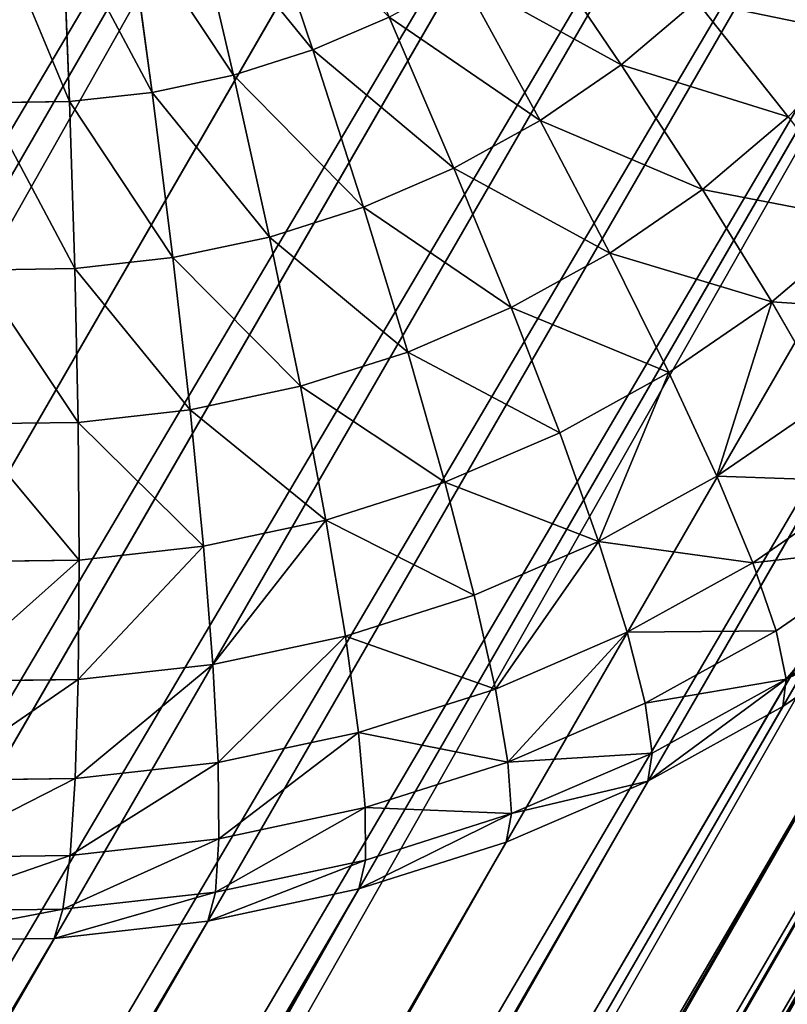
# Model space of a CAD drawing. Extents: x 34 to 1129, y -19 to 489.
# Tile 195 of 237: x 397 to 403, y 410 to 418. Entities that reach past the tile are written whole.
import ezdxf

# ---------------------------------------------------------------- set-up
doc = ezdxf.new("R2010")
doc.units = 0
doc.layers.get('0').update_dxf_attribs({"color": 13, "linetype": 'CONTINUOUS'})

# ---------------------------------------------------------------- blocks, each defined once
blk = doc.blocks.new('GROUP_6')
for p, q in [((9.2263, 25.4402, 12), (9.2263, 25.4402, 1118)), ((16.7737, 25.4402, 12), (16.7737, 25.4402, 1118)), ((8.0251, 25.0104, 12), (8.0251, 25.0104, 1118)), ((17.9749, 25.0104, 12), (17.9749, 25.0104, 1118)), ((17.9749, 25.0104, 12), (19.1282, 24.465, 12)), ((17.9356, 24.9155, 10.4337), (19.0797, 24.3743, 10.4337)), ((17.8182, 24.6322, 8.8942), (18.9352, 24.1039, 8.8942)), ((6.8718, 24.465, 12), (6.8718, 24.465, 1118)), ((19.1282, 24.465, 12), (19.0797, 24.3743, 10.4337)), ((19.1282, 24.465, 12), (20.2224, 23.8091, 12)), ((19.1282, 24.465, 12), (19.1282, 24.465, 1118)), ((19.0797, 24.3743, 10.4337), (18.9352, 24.1039, 8.8942)), ((19.0797, 24.3743, 10.4337), (20.1653, 23.7236, 10.4337)), ((17.6249, 24.1655, 7.4078), (18.697, 23.6584, 7.4078)), ((18.9352, 24.1039, 8.8942), (18.697, 23.6584, 7.4078)), ((18.9352, 24.1039, 8.8942), (19.995, 23.4687, 8.8942)), ((5.7776, 23.8091, 12), (5.7776, 23.8091, 1118)), ((20.2224, 23.8091, 12), (20.1653, 23.7236, 10.4337)), ((20.2224, 23.8091, 12), (20.2224, 23.8091, 1118)), ((20.2224, 23.8091, 12), (21.2471, 23.0491, 12)), ((20.1653, 23.7236, 10.4337), (19.995, 23.4687, 8.8942)), ((20.1653, 23.7236, 10.4337), (21.1819, 22.9697, 10.4337)), ((18.697, 23.6584, 7.4078), (18.3694, 23.0454, 6)), ((18.697, 23.6584, 7.4078), (19.7143, 23.0487, 7.4078)), ((17.3589, 23.5233, 6), (17.0248, 22.7167, 4.6949)), ((17.3589, 23.5233, 6), (18.3694, 23.0454, 6)), ((19.995, 23.4687, 8.8942), (19.7143, 23.0487, 7.4078)), ((19.995, 23.4687, 8.8942), (20.9874, 22.7327, 8.8942)), ((4.7529, 23.0491, 12), (4.7529, 23.0491, 1118)), ((16.053, 23.0644, 4.6949), (17.0248, 22.7167, 4.6949)), ((18.3694, 23.0454, 6), (17.9578, 22.2754, 4.6949)), ((18.3694, 23.0454, 6), (19.3281, 22.4707, 6)), ((19.7143, 23.0487, 7.4078), (19.3281, 22.4707, 6)), ((19.7143, 23.0487, 7.4078), (20.6669, 22.3422, 7.4078)), ((21.2471, 23.0491, 12), (21.1819, 22.9697, 10.4337)), ((21.2471, 23.0491, 12), (21.2471, 23.0491, 1118)), ((21.2471, 23.0491, 12), (22.1924, 22.1924, 12)), ((21.1819, 22.9697, 10.4337), (20.9874, 22.7327, 8.8942)), ((21.1819, 22.9697, 10.4337), (22.1197, 22.1197, 10.4337)), ((20.9874, 22.7327, 8.8942), (20.6669, 22.3422, 7.4078)), ((20.9874, 22.7327, 8.8942), (21.9029, 21.9029, 8.8942)), ((17.0248, 22.7167, 4.6949), (16.6282, 21.7593, 3.5147)), ((17.0248, 22.7167, 4.6949), (17.9578, 22.2754, 4.6949)), ((19.3281, 22.4707, 6), (18.8431, 21.7448, 4.6949)), ((19.3281, 22.4707, 6), (20.226, 21.8049, 6)), ((20.6669, 22.3422, 7.4078), (20.226, 21.8049, 6)), ((20.6669, 22.3422, 7.4078), (21.5457, 21.5457, 7.4078)), ((17.9578, 22.2754, 4.6949), (17.4693, 21.3615, 3.5147)), ((17.9578, 22.2754, 4.6949), (18.8431, 21.7448, 4.6949)), ((3.8076, 22.1924, 12), (3.8076, 22.1924, 1118)), ((22.1924, 22.1924, 12), (22.1197, 22.1197, 10.4337)), ((22.1924, 22.1924, 12), (23.0491, 21.2471, 12)), ((22.1924, 22.1924, 12), (22.1924, 22.1924, 1118)), ((15.7522, 22.0728, 3.5147), (15.4092, 20.9421, 2.4798)), ((15.7522, 22.0728, 3.5147), (16.6282, 21.7593, 3.5147)), ((22.1197, 22.1197, 10.4337), (21.9029, 21.9029, 8.8942)), ((22.1197, 22.1197, 10.4337), (22.9697, 21.1819, 10.4337)), ((21.9029, 21.9029, 8.8942), (21.5457, 21.5457, 7.4078)), ((21.9029, 21.9029, 8.8942), (22.7327, 20.9874, 8.8942)), ((16.6282, 21.7593, 3.5147), (16.1761, 20.6677, 2.4798)), ((16.6282, 21.7593, 3.5147), (17.4693, 21.3615, 3.5147)), ((20.226, 21.8049, 6), (19.6721, 21.1299, 4.6949)), ((20.226, 21.8049, 6), (21.0542, 21.0542, 6)), ((18.8431, 21.7448, 4.6949), (18.2674, 20.8832, 3.5147)), ((18.8431, 21.7448, 4.6949), (19.6721, 21.1299, 4.6949)), ((21.5457, 21.5457, 7.4078), (21.0542, 21.0542, 6)), ((21.5457, 21.5457, 7.4078), (22.3422, 20.6669, 7.4078)), ((17.4693, 21.3615, 3.5147), (16.9123, 20.3195, 2.4798)), ((17.4693, 21.3615, 3.5147), (18.2674, 20.8832, 3.5147)), ((2.9509, 21.2471, 12), (2.9509, 21.2471, 1118)), ((22.9697, 21.1819, 10.4337), (22.7327, 20.9874, 8.8942)), ((23.0491, 21.2471, 12), (22.9697, 21.1819, 10.4337)), ((22.9697, 21.1819, 10.4337), (23.7236, 20.1653, 10.4337)), ((23.0491, 21.2471, 12), (23.0491, 21.2471, 1118)), ((23.0491, 21.2471, 12), (23.8091, 20.2224, 12)), ((19.6721, 21.1299, 4.6949), (19.0147, 20.3289, 3.5147)), ((19.6721, 21.1299, 4.6949), (20.4368, 20.4368, 4.6949)), ((21.0542, 21.0542, 6), (20.4368, 20.4368, 4.6949)), ((21.0542, 21.0542, 6), (21.8049, 20.226, 6)), ((15.4092, 20.9421, 2.4798), (16.1761, 20.6677, 2.4798)), ((22.7327, 20.9874, 8.8942), (22.3422, 20.6669, 7.4078)), ((22.7327, 20.9874, 8.8942), (23.4687, 19.995, 8.8942)), ((18.2674, 20.8832, 3.5147), (17.6109, 19.9008, 2.4798)), ((18.2674, 20.8832, 3.5147), (19.0147, 20.3289, 3.5147)), ((16.1761, 20.6677, 2.4798), (15.676, 19.4605, 1.6077)), ((16.1761, 20.6677, 2.4798), (16.9123, 20.3195, 2.4798)), ((22.3422, 20.6669, 7.4078), (21.8049, 20.226, 6)), ((22.3422, 20.6669, 7.4078), (23.0487, 19.7143, 7.4078)), ((20.4368, 20.4368, 4.6949), (19.7041, 19.7041, 3.5147)), ((20.4368, 20.4368, 4.6949), (21.1299, 19.6721, 4.6949)), ((16.9123, 20.3195, 2.4798), (16.2964, 19.1671, 1.6077)), ((16.9123, 20.3195, 2.4798), (17.6109, 19.9008, 2.4798)), ((19.0147, 20.3289, 3.5147), (18.2651, 19.4156, 2.4798)), ((19.0147, 20.3289, 3.5147), (19.7041, 19.7041, 3.5147)), ((2.1909, 20.2224, 12), (2.1909, 20.2224, 1118)), ((21.8049, 20.226, 6), (21.1299, 19.6721, 4.6949)), ((21.8049, 20.226, 6), (22.4707, 19.3281, 6)), ((23.7236, 20.1653, 10.4337), (23.8091, 20.2224, 12)), ((23.8091, 20.2224, 12), (23.8091, 20.2224, 1118)), ((23.8091, 20.2224, 12), (24.465, 19.1282, 12)), ((23.4687, 19.995, 8.8942), (23.7236, 20.1653, 10.4337)), ((23.7236, 20.1653, 10.4337), (24.3743, 19.0797, 10.4337)), ((23.0487, 19.7143, 7.4078), (23.4687, 19.995, 8.8942)), ((23.4687, 19.995, 8.8942), (24.1039, 18.9352, 8.8942)), ((17.6109, 19.9008, 2.4798), (16.885, 18.8143, 1.6077)), ((17.6109, 19.9008, 2.4798), (18.2651, 19.4156, 2.4798)), ((19.7041, 19.7041, 3.5147), (18.8686, 18.8686, 2.4798)), ((19.7041, 19.7041, 3.5147), (20.3289, 19.0147, 3.5147)), ((21.1299, 19.6721, 4.6949), (20.3289, 19.0147, 3.5147)), ((21.1299, 19.6721, 4.6949), (21.7448, 18.8431, 4.6949)), ((22.4707, 19.3281, 6), (23.0487, 19.7143, 7.4078)), ((23.0487, 19.7143, 7.4078), (23.6584, 18.697, 7.4078)), ((18.2651, 19.4156, 2.4798), (17.4362, 18.4055, 1.6077)), ((18.2651, 19.4156, 2.4798), (18.8686, 18.8686, 2.4798)), ((21.7448, 18.8431, 4.6949), (22.4707, 19.3281, 6)), ((22.4707, 19.3281, 6), (23.0454, 18.3694, 6)), ((1.535, 19.1282, 12), (1.535, 19.1282, 1118)), ((20.3289, 19.0147, 3.5147), (19.4156, 18.2651, 2.4798)), ((20.3289, 19.0147, 3.5147), (20.8832, 18.2674, 3.5147)), ((18.8686, 18.8686, 2.4798), (17.9446, 17.9446, 1.6077)), ((18.8686, 18.8686, 2.4798), (19.4156, 18.2651, 2.4798)), ((20.8832, 18.2674, 3.5147), (21.7448, 18.8431, 4.6949)), ((21.7448, 18.8431, 4.6949), (22.2754, 17.9578, 4.6949)), ((16.885, 18.8143, 1.6077), (17.4362, 18.4055, 1.6077)), ((17.4362, 18.4055, 1.6077), (16.542, 17.3159, 0.9134)), ((17.4362, 18.4055, 1.6077), (17.9446, 17.9446, 1.6077)), ((19.4156, 18.2651, 2.4798), (18.4055, 17.4362, 1.6077)), ((19.4156, 18.2651, 2.4798), (19.9008, 17.6109, 2.4798)), ((19.9008, 17.6109, 2.4798), (20.8832, 18.2674, 3.5147)), ((20.8832, 18.2674, 3.5147), (21.3615, 17.4693, 3.5147)), ((0.9896, 17.9749, 12), (0.9896, 17.9749, 1118)), ((17.9446, 17.9446, 1.6077), (16.948, 16.948, 0.9134)), ((17.9446, 17.9446, 1.6077), (18.4055, 17.4362, 1.6077)), ((18.8143, 16.885, 1.6077), (19.9008, 17.6109, 2.4798)), ((19.9008, 17.6109, 2.4798), (20.3195, 16.9123, 2.4798)), ((18.4055, 17.4362, 1.6077), (17.3159, 16.542, 0.9134)), ((18.4055, 17.4362, 1.6077), (18.8143, 16.885, 1.6077)), ((17.6423, 16.1019, 0.9134), (18.8143, 16.885, 1.6077)), ((18.8143, 16.885, 1.6077), (19.1671, 16.2964, 1.6077)), ((0.5598, 16.7737, 12), (0.5598, 16.7737, 1118))]:
    blk.add_line(p, q)
mesh = blk.add_polyface()
corners = [(11.7258, 25.9374, 1118), (13, 26, 12), (11.7258, 25.9374, 12), (13, 26, 1118)]
mesh.append_faces([[corners[k] for k in face] for face in [(0, 1, 2), (1, 0, 3)]], dxfattribs={"vtx0": -1})
mesh = blk.add_polyface()
corners = [(13, 26, 1118), (14.2742, 25.9374, 12), (13, 26, 12), (14.2742, 25.9374, 1118)]
mesh.append_faces([[corners[k] for k in face] for face in [(0, 1, 2), (1, 0, 3)]], dxfattribs={"vtx0": -1})
mesh = blk.add_polyface()
corners = [(10.4638, 25.7502, 12), (11.7258, 25.9374, 1118), (11.7258, 25.9374, 12), (10.4638, 25.7502, 1118)]
mesh.append_faces([[corners[k] for k in face] for face in [(0, 1, 2), (1, 0, 3)]], dxfattribs={"vtx0": -1})
mesh = blk.add_polyface()
corners = [(14.2742, 25.9374, 1118), (15.5362, 25.7502, 12), (14.2742, 25.9374, 12), (15.5362, 25.7502, 1118)]
mesh.append_faces([[corners[k] for k in face] for face in [(0, 1, 2), (1, 0, 3)]], dxfattribs={"vtx0": -1})
mesh = blk.add_polyface()
corners = [(9.2263, 25.4402, 1118), (10.4638, 25.7502, 12), (9.2263, 25.4402, 12), (10.4638, 25.7502, 1118)]
mesh.append_faces([[corners[k] for k in face] for face in [(0, 1, 2), (1, 0, 3)]], dxfattribs={"vtx0": -1})
mesh = blk.add_polyface()
corners = [(15.5362, 25.7502, 1118), (16.7737, 25.4402, 12), (15.5362, 25.7502, 12), (16.7737, 25.4402, 1118)]
mesh.append_faces([[corners[k] for k in face] for face in [(0, 1, 2), (1, 0, 3)]], dxfattribs={"vtx0": -1})
mesh = blk.add_polyface()
corners = [(8.0251, 25.0104, 1118), (9.2263, 25.4402, 12), (8.0251, 25.0104, 12), (9.2263, 25.4402, 1118)]
mesh.append_faces([[corners[k] for k in face] for face in [(0, 1, 2), (1, 0, 3)]], dxfattribs={"vtx0": -1})
mesh = blk.add_polyface()
corners = [(16.7737, 25.4402, 1118), (17.9749, 25.0104, 12), (16.7737, 25.4402, 12), (17.9749, 25.0104, 1118)]
mesh.append_faces([[corners[k] for k in face] for face in [(0, 1, 2), (1, 0, 3)]], dxfattribs={"vtx0": -1})
mesh = blk.add_polyface()
corners = [(6.8718, 24.465, 12), (8.0251, 25.0104, 1118), (8.0251, 25.0104, 12), (6.8718, 24.465, 1118)]
mesh.append_faces([[corners[k] for k in face] for face in [(0, 1, 2), (1, 0, 3)]], dxfattribs={"vtx0": -1})
mesh = blk.add_polyface()
corners = [(17.9749, 25.0104, 12), (19.0797, 24.3743, 10.4337), (17.9356, 24.9155, 10.4337), (19.1282, 24.465, 12)]
mesh.append_faces([[corners[k] for k in face] for face in [(0, 1, 2), (1, 0, 3)]], dxfattribs={"vtx0": -1})
mesh = blk.add_polyface()
corners = [(17.9749, 25.0104, 12), (19.1282, 24.465, 1118), (19.1282, 24.465, 12), (17.9749, 25.0104, 1118)]
mesh.append_faces([[corners[k] for k in face] for face in [(0, 1, 2), (1, 0, 3)]], dxfattribs={"vtx0": -1})
mesh = blk.add_polyface()
corners = [(17.8182, 24.6322, 8.8942), (19.0797, 24.3743, 10.4337), (18.9352, 24.1039, 8.8942), (17.9356, 24.9155, 10.4337)]
mesh.append_faces([[corners[k] for k in face] for face in [(0, 1, 2), (1, 0, 3)]], dxfattribs={"vtx0": -1})
mesh = blk.add_polyface()
corners = [(17.8182, 24.6322, 8.8942), (18.697, 23.6584, 7.4078), (17.6249, 24.1655, 7.4078), (18.9352, 24.1039, 8.8942)]
mesh.append_faces([[corners[k] for k in face] for face in [(0, 1, 2), (1, 0, 3)]], dxfattribs={"vtx0": -1})
mesh = blk.add_polyface()
corners = [(5.7776, 23.8091, 1118), (6.8718, 24.465, 12), (5.7776, 23.8091, 12), (6.8718, 24.465, 1118)]
mesh.append_faces([[corners[k] for k in face] for face in [(0, 1, 2), (1, 0, 3)]], dxfattribs={"vtx0": -1})
mesh = blk.add_polyface()
corners = [(19.0797, 24.3743, 10.4337), (20.2224, 23.8091, 12), (20.1653, 23.7236, 10.4337), (19.1282, 24.465, 12)]
mesh.append_faces([[corners[k] for k in face] for face in [(0, 1, 2), (1, 0, 3)]], dxfattribs={"vtx0": -1})
mesh = blk.add_polyface()
corners = [(19.1282, 24.465, 1118), (20.2224, 23.8091, 12), (19.1282, 24.465, 12), (20.2224, 23.8091, 1118)]
mesh.append_faces([[corners[k] for k in face] for face in [(0, 1, 2), (1, 0, 3)]], dxfattribs={"vtx0": -1})
mesh = blk.add_polyface()
corners = [(19.0797, 24.3743, 10.4337), (19.995, 23.4687, 8.8942), (18.9352, 24.1039, 8.8942), (20.1653, 23.7236, 10.4337)]
mesh.append_faces([[corners[k] for k in face] for face in [(0, 1, 2), (1, 0, 3)]], dxfattribs={"vtx0": -1})
mesh = blk.add_polyface()
corners = [(17.6249, 24.1655, 7.4078), (18.3694, 23.0454, 6), (17.3589, 23.5233, 6), (18.697, 23.6584, 7.4078)]
mesh.append_faces([[corners[k] for k in face] for face in [(0, 1, 2), (1, 0, 3)]], dxfattribs={"vtx0": -1})
mesh = blk.add_polyface()
corners = [(18.9352, 24.1039, 8.8942), (19.7143, 23.0487, 7.4078), (18.697, 23.6584, 7.4078), (19.995, 23.4687, 8.8942)]
mesh.append_faces([[corners[k] for k in face] for face in [(0, 1, 2), (1, 0, 3)]], dxfattribs={"vtx0": -1})
mesh = blk.add_polyface()
corners = [(16.3064, 23.8999, 6), (17.0248, 22.7167, 4.6949), (16.053, 23.0644, 4.6949), (17.3589, 23.5233, 6)]
mesh.append_faces([[corners[k] for k in face] for face in [(0, 1, 2), (1, 0, 3)]], dxfattribs={"vtx0": -1})
mesh = blk.add_polyface()
corners = [(4.7529, 23.0491, 1118), (5.7776, 23.8091, 12), (4.7529, 23.0491, 12), (5.7776, 23.8091, 1118)]
mesh.append_faces([[corners[k] for k in face] for face in [(0, 1, 2), (1, 0, 3)]], dxfattribs={"vtx0": -1})
mesh = blk.add_polyface()
corners = [(20.2224, 23.8091, 12), (21.1819, 22.9697, 10.4337), (20.1653, 23.7236, 10.4337), (21.2471, 23.0491, 12)]
mesh.append_faces([[corners[k] for k in face] for face in [(0, 1, 2), (1, 0, 3)]], dxfattribs={"vtx0": -1})
mesh = blk.add_polyface()
corners = [(20.2224, 23.8091, 1118), (21.2471, 23.0491, 12), (20.2224, 23.8091, 12), (21.2471, 23.0491, 1118)]
mesh.append_faces([[corners[k] for k in face] for face in [(0, 1, 2), (1, 0, 3)]], dxfattribs={"vtx0": -1})
mesh = blk.add_polyface()
corners = [(20.1653, 23.7236, 10.4337), (20.9874, 22.7327, 8.8942), (19.995, 23.4687, 8.8942), (21.1819, 22.9697, 10.4337)]
mesh.append_faces([[corners[k] for k in face] for face in [(0, 1, 2), (1, 0, 3)]], dxfattribs={"vtx0": -1})
mesh = blk.add_polyface()
corners = [(18.697, 23.6584, 7.4078), (19.3281, 22.4707, 6), (18.3694, 23.0454, 6), (19.7143, 23.0487, 7.4078)]
mesh.append_faces([[corners[k] for k in face] for face in [(0, 1, 2), (1, 0, 3)]], dxfattribs={"vtx0": -1})
mesh = blk.add_polyface()
corners = [(17.0248, 22.7167, 4.6949), (18.3694, 23.0454, 6), (17.9578, 22.2754, 4.6949), (17.3589, 23.5233, 6)]
mesh.append_faces([[corners[k] for k in face] for face in [(0, 1, 2), (1, 0, 3)]], dxfattribs={"vtx0": -1})
mesh = blk.add_polyface()
corners = [(19.7143, 23.0487, 7.4078), (20.9874, 22.7327, 8.8942), (20.6669, 22.3422, 7.4078), (19.995, 23.4687, 8.8942)]
mesh.append_faces([[corners[k] for k in face] for face in [(0, 1, 2), (1, 0, 3)]], dxfattribs={"vtx0": -1})
mesh = blk.add_polyface()
corners = [(3.8076, 22.1924, 12), (4.7529, 23.0491, 1118), (4.7529, 23.0491, 12), (3.8076, 22.1924, 1118)]
mesh.append_faces([[corners[k] for k in face] for face in [(0, 1, 2), (1, 0, 3)]], dxfattribs={"vtx0": -1})
mesh = blk.add_polyface()
corners = [(16.053, 23.0644, 4.6949), (16.6282, 21.7593, 3.5147), (15.7522, 22.0728, 3.5147), (17.0248, 22.7167, 4.6949)]
mesh.append_faces([[corners[k] for k in face] for face in [(0, 1, 2), (1, 0, 3)]], dxfattribs={"vtx0": -1})
mesh = blk.add_polyface()
corners = [(17.9578, 22.2754, 4.6949), (19.3281, 22.4707, 6), (18.8431, 21.7448, 4.6949), (18.3694, 23.0454, 6)]
mesh.append_faces([[corners[k] for k in face] for face in [(0, 1, 2), (1, 0, 3)]], dxfattribs={"vtx0": -1})
mesh = blk.add_polyface()
corners = [(19.3281, 22.4707, 6), (20.6669, 22.3422, 7.4078), (20.226, 21.8049, 6), (19.7143, 23.0487, 7.4078)]
mesh.append_faces([[corners[k] for k in face] for face in [(0, 1, 2), (1, 0, 3)]], dxfattribs={"vtx0": -1})
mesh = blk.add_polyface()
corners = [(21.1819, 22.9697, 10.4337), (22.1924, 22.1924, 12), (22.1197, 22.1197, 10.4337), (21.2471, 23.0491, 12)]
mesh.append_faces([[corners[k] for k in face] for face in [(0, 1, 2), (1, 0, 3)]], dxfattribs={"vtx0": -1})
mesh = blk.add_polyface()
corners = [(21.2471, 23.0491, 1118), (22.1924, 22.1924, 12), (21.2471, 23.0491, 12), (22.1924, 22.1924, 1118)]
mesh.append_faces([[corners[k] for k in face] for face in [(0, 1, 2), (1, 0, 3)]], dxfattribs={"vtx0": -1})
mesh = blk.add_polyface()
corners = [(21.1819, 22.9697, 10.4337), (21.9029, 21.9029, 8.8942), (20.9874, 22.7327, 8.8942), (22.1197, 22.1197, 10.4337)]
mesh.append_faces([[corners[k] for k in face] for face in [(0, 1, 2), (1, 0, 3)]], dxfattribs={"vtx0": -1})
mesh = blk.add_polyface()
corners = [(20.9874, 22.7327, 8.8942), (21.5457, 21.5457, 7.4078), (20.6669, 22.3422, 7.4078), (21.9029, 21.9029, 8.8942)]
mesh.append_faces([[corners[k] for k in face] for face in [(0, 1, 2), (1, 0, 3)]], dxfattribs={"vtx0": -1})
mesh = blk.add_polyface()
corners = [(17.0248, 22.7167, 4.6949), (17.4693, 21.3615, 3.5147), (16.6282, 21.7593, 3.5147), (17.9578, 22.2754, 4.6949)]
mesh.append_faces([[corners[k] for k in face] for face in [(0, 1, 2), (1, 0, 3)]], dxfattribs={"vtx0": -1})
mesh = blk.add_polyface()
corners = [(13.9293, 22.4354, 3.5147), (14.6191, 21.14, 2.4798), (13.8135, 21.2595, 2.4798), (14.8497, 22.2989, 3.5147)]
mesh.append_faces([[corners[k] for k in face] for face in [(0, 1, 2), (1, 0, 3)]], dxfattribs={"vtx0": -1})
mesh = blk.add_polyface()
corners = [(19.3281, 22.4707, 6), (19.6721, 21.1299, 4.6949), (18.8431, 21.7448, 4.6949), (20.226, 21.8049, 6)]
mesh.append_faces([[corners[k] for k in face] for face in [(0, 1, 2), (1, 0, 3)]], dxfattribs={"vtx0": -1})
mesh = blk.add_polyface()
corners = [(20.6669, 22.3422, 7.4078), (21.0542, 21.0542, 6), (20.226, 21.8049, 6), (21.5457, 21.5457, 7.4078)]
mesh.append_faces([[corners[k] for k in face] for face in [(0, 1, 2), (1, 0, 3)]], dxfattribs={"vtx0": -1})
mesh = blk.add_polyface()
corners = [(14.8497, 22.2989, 3.5147), (15.4092, 20.9421, 2.4798), (14.6191, 21.14, 2.4798), (15.7522, 22.0728, 3.5147)]
mesh.append_faces([[corners[k] for k in face] for face in [(0, 1, 2), (1, 0, 3)]], dxfattribs={"vtx0": -1})
mesh = blk.add_polyface()
corners = [(17.9578, 22.2754, 4.6949), (18.2674, 20.8832, 3.5147), (17.4693, 21.3615, 3.5147), (18.8431, 21.7448, 4.6949)]
mesh.append_faces([[corners[k] for k in face] for face in [(0, 1, 2), (1, 0, 3)]], dxfattribs={"vtx0": -1})
mesh = blk.add_polyface()
corners = [(2.9509, 21.2471, 1118), (3.8076, 22.1924, 12), (2.9509, 21.2471, 12), (3.8076, 22.1924, 1118)]
mesh.append_faces([[corners[k] for k in face] for face in [(0, 1, 2), (1, 0, 3)]], dxfattribs={"vtx0": -1})
mesh = blk.add_polyface()
corners = [(22.1197, 22.1197, 10.4337), (23.0491, 21.2471, 12), (22.9697, 21.1819, 10.4337), (22.1924, 22.1924, 12)]
mesh.append_faces([[corners[k] for k in face] for face in [(0, 1, 2), (1, 0, 3)]], dxfattribs={"vtx0": -1})
mesh = blk.add_polyface()
corners = [(22.1924, 22.1924, 12), (23.0491, 21.2471, 1118), (23.0491, 21.2471, 12), (22.1924, 22.1924, 1118)]
mesh.append_faces([[corners[k] for k in face] for face in [(0, 1, 2), (1, 0, 3)]], dxfattribs={"vtx0": -1})
mesh = blk.add_polyface()
corners = [(15.7522, 22.0728, 3.5147), (16.1761, 20.6677, 2.4798), (15.4092, 20.9421, 2.4798), (16.6282, 21.7593, 3.5147)]
mesh.append_faces([[corners[k] for k in face] for face in [(0, 1, 2), (1, 0, 3)]], dxfattribs={"vtx0": -1})
mesh = blk.add_polyface()
corners = [(21.9029, 21.9029, 8.8942), (22.9697, 21.1819, 10.4337), (22.7327, 20.9874, 8.8942), (22.1197, 22.1197, 10.4337)]
mesh.append_faces([[corners[k] for k in face] for face in [(0, 1, 2), (1, 0, 3)]], dxfattribs={"vtx0": -1})
mesh = blk.add_polyface()
corners = [(21.5457, 21.5457, 7.4078), (22.7327, 20.9874, 8.8942), (22.3422, 20.6669, 7.4078), (21.9029, 21.9029, 8.8942)]
mesh.append_faces([[corners[k] for k in face] for face in [(0, 1, 2), (1, 0, 3)]], dxfattribs={"vtx0": -1})
mesh = blk.add_polyface()
corners = [(16.6282, 21.7593, 3.5147), (16.9123, 20.3195, 2.4798), (16.1761, 20.6677, 2.4798), (17.4693, 21.3615, 3.5147)]
mesh.append_faces([[corners[k] for k in face] for face in [(0, 1, 2), (1, 0, 3)]], dxfattribs={"vtx0": -1})
mesh = blk.add_polyface()
corners = [(20.226, 21.8049, 6), (20.4368, 20.4368, 4.6949), (19.6721, 21.1299, 4.6949), (21.0542, 21.0542, 6)]
mesh.append_faces([[corners[k] for k in face] for face in [(0, 1, 2), (1, 0, 3)]], dxfattribs={"vtx0": -1})
mesh = blk.add_polyface()
corners = [(18.8431, 21.7448, 4.6949), (19.0147, 20.3289, 3.5147), (18.2674, 20.8832, 3.5147), (19.6721, 21.1299, 4.6949)]
mesh.append_faces([[corners[k] for k in face] for face in [(0, 1, 2), (1, 0, 3)]], dxfattribs={"vtx0": -1})
mesh = blk.add_polyface()
corners = [(21.0542, 21.0542, 6), (22.3422, 20.6669, 7.4078), (21.8049, 20.226, 6), (21.5457, 21.5457, 7.4078)]
mesh.append_faces([[corners[k] for k in face] for face in [(0, 1, 2), (1, 0, 3)]], dxfattribs={"vtx0": -1})
mesh = blk.add_polyface()
corners = [(17.4693, 21.3615, 3.5147), (17.6109, 19.9008, 2.4798), (16.9123, 20.3195, 2.4798), (18.2674, 20.8832, 3.5147)]
mesh.append_faces([[corners[k] for k in face] for face in [(0, 1, 2), (1, 0, 3)]], dxfattribs={"vtx0": -1})
mesh = blk.add_polyface()
corners = [(2.1909, 20.2224, 1118), (2.9509, 21.2471, 12), (2.1909, 20.2224, 12), (2.9509, 21.2471, 1118)]
mesh.append_faces([[corners[k] for k in face] for face in [(0, 1, 2), (1, 0, 3)]], dxfattribs={"vtx0": -1})
mesh = blk.add_polyface()
corners = [(22.7327, 20.9874, 8.8942), (23.7236, 20.1653, 10.4337), (23.4687, 19.995, 8.8942), (22.9697, 21.1819, 10.4337)]
mesh.append_faces([[corners[k] for k in face] for face in [(0, 1, 2), (1, 0, 3)]], dxfattribs={"vtx0": -1})
mesh = blk.add_polyface()
corners = [(22.9697, 21.1819, 10.4337), (23.8091, 20.2224, 12), (23.7236, 20.1653, 10.4337), (23.0491, 21.2471, 12)]
mesh.append_faces([[corners[k] for k in face] for face in [(0, 1, 2), (1, 0, 3)]], dxfattribs={"vtx0": -1})
mesh = blk.add_polyface()
corners = [(23.0491, 21.2471, 12), (23.8091, 20.2224, 1118), (23.8091, 20.2224, 12), (23.0491, 21.2471, 1118)]
mesh.append_faces([[corners[k] for k in face] for face in [(0, 1, 2), (1, 0, 3)]], dxfattribs={"vtx0": -1})
mesh = blk.add_polyface()
corners = [(19.6721, 21.1299, 4.6949), (19.7041, 19.7041, 3.5147), (19.0147, 20.3289, 3.5147), (20.4368, 20.4368, 4.6949)]
mesh.append_faces([[corners[k] for k in face] for face in [(0, 1, 2), (1, 0, 3)]], dxfattribs={"vtx0": -1})
mesh = blk.add_polyface()
corners = [(20.4368, 20.4368, 4.6949), (21.8049, 20.226, 6), (21.1299, 19.6721, 4.6949), (21.0542, 21.0542, 6)]
mesh.append_faces([[corners[k] for k in face] for face in [(0, 1, 2), (1, 0, 3)]], dxfattribs={"vtx0": -1})
mesh = blk.add_polyface()
corners = [(15.4092, 20.9421, 2.4798), (15.676, 19.4605, 1.6077), (15.0299, 19.6917, 1.6077), (16.1761, 20.6677, 2.4798)]
mesh.append_faces([[corners[k] for k in face] for face in [(0, 1, 2), (1, 0, 3)]], dxfattribs={"vtx0": -1})
mesh = blk.add_polyface()
corners = [(22.3422, 20.6669, 7.4078), (23.4687, 19.995, 8.8942), (23.0487, 19.7143, 7.4078), (22.7327, 20.9874, 8.8942)]
mesh.append_faces([[corners[k] for k in face] for face in [(0, 1, 2), (1, 0, 3)]], dxfattribs={"vtx0": -1})
mesh = blk.add_polyface()
corners = [(18.2674, 20.8832, 3.5147), (18.2651, 19.4156, 2.4798), (17.6109, 19.9008, 2.4798), (19.0147, 20.3289, 3.5147)]
mesh.append_faces([[corners[k] for k in face] for face in [(0, 1, 2), (1, 0, 3)]], dxfattribs={"vtx0": -1})
mesh = blk.add_polyface()
corners = [(16.1761, 20.6677, 2.4798), (16.2964, 19.1671, 1.6077), (15.676, 19.4605, 1.6077), (16.9123, 20.3195, 2.4798)]
mesh.append_faces([[corners[k] for k in face] for face in [(0, 1, 2), (1, 0, 3)]], dxfattribs={"vtx0": -1})
mesh = blk.add_polyface()
corners = [(21.8049, 20.226, 6), (23.0487, 19.7143, 7.4078), (22.4707, 19.3281, 6), (22.3422, 20.6669, 7.4078)]
mesh.append_faces([[corners[k] for k in face] for face in [(0, 1, 2), (1, 0, 3)]], dxfattribs={"vtx0": -1})
mesh = blk.add_polyface()
corners = [(20.4368, 20.4368, 4.6949), (20.3289, 19.0147, 3.5147), (19.7041, 19.7041, 3.5147), (21.1299, 19.6721, 4.6949)]
mesh.append_faces([[corners[k] for k in face] for face in [(0, 1, 2), (1, 0, 3)]], dxfattribs={"vtx0": -1})
mesh = blk.add_polyface()
corners = [(16.9123, 20.3195, 2.4798), (16.885, 18.8143, 1.6077), (16.2964, 19.1671, 1.6077), (17.6109, 19.9008, 2.4798)]
mesh.append_faces([[corners[k] for k in face] for face in [(0, 1, 2), (1, 0, 3)]], dxfattribs={"vtx0": -1})
mesh = blk.add_polyface()
corners = [(19.0147, 20.3289, 3.5147), (18.8686, 18.8686, 2.4798), (18.2651, 19.4156, 2.4798), (19.7041, 19.7041, 3.5147)]
mesh.append_faces([[corners[k] for k in face] for face in [(0, 1, 2), (1, 0, 3)]], dxfattribs={"vtx0": -1})
mesh = blk.add_polyface()
corners = [(1.535, 19.1282, 1118), (2.1909, 20.2224, 12), (1.535, 19.1282, 12), (2.1909, 20.2224, 1118)]
mesh.append_faces([[corners[k] for k in face] for face in [(0, 1, 2), (1, 0, 3)]], dxfattribs={"vtx0": -1})
mesh = blk.add_polyface()
corners = [(21.1299, 19.6721, 4.6949), (22.4707, 19.3281, 6), (21.7448, 18.8431, 4.6949), (21.8049, 20.226, 6)]
mesh.append_faces([[corners[k] for k in face] for face in [(0, 1, 2), (1, 0, 3)]], dxfattribs={"vtx0": -1})
mesh = blk.add_polyface()
corners = [(23.7236, 20.1653, 10.4337), (24.465, 19.1282, 12), (24.3743, 19.0797, 10.4337), (23.8091, 20.2224, 12)]
mesh.append_faces([[corners[k] for k in face] for face in [(0, 1, 2), (1, 0, 3)]], dxfattribs={"vtx0": -1})
mesh = blk.add_polyface()
corners = [(23.8091, 20.2224, 12), (24.465, 19.1282, 1118), (24.465, 19.1282, 12), (23.8091, 20.2224, 1118)]
mesh.append_faces([[corners[k] for k in face] for face in [(0, 1, 2), (1, 0, 3)]], dxfattribs={"vtx0": -1})
mesh = blk.add_polyface()
corners = [(23.4687, 19.995, 8.8942), (24.3743, 19.0797, 10.4337), (24.1039, 18.9352, 8.8942), (23.7236, 20.1653, 10.4337)]
mesh.append_faces([[corners[k] for k in face] for face in [(0, 1, 2), (1, 0, 3)]], dxfattribs={"vtx0": -1})
mesh = blk.add_polyface()
corners = [(23.0487, 19.7143, 7.4078), (24.1039, 18.9352, 8.8942), (23.6584, 18.697, 7.4078), (23.4687, 19.995, 8.8942)]
mesh.append_faces([[corners[k] for k in face] for face in [(0, 1, 2), (1, 0, 3)]], dxfattribs={"vtx0": -1})
mesh = blk.add_polyface()
corners = [(17.6109, 19.9008, 2.4798), (17.4362, 18.4055, 1.6077), (16.885, 18.8143, 1.6077), (18.2651, 19.4156, 2.4798)]
mesh.append_faces([[corners[k] for k in face] for face in [(0, 1, 2), (1, 0, 3)]], dxfattribs={"vtx0": -1})
mesh = blk.add_polyface()
corners = [(19.7041, 19.7041, 3.5147), (19.4156, 18.2651, 2.4798), (18.8686, 18.8686, 2.4798), (20.3289, 19.0147, 3.5147)]
mesh.append_faces([[corners[k] for k in face] for face in [(0, 1, 2), (1, 0, 3)]], dxfattribs={"vtx0": -1})
mesh = blk.add_polyface()
corners = [(21.1299, 19.6721, 4.6949), (20.8832, 18.2674, 3.5147), (20.3289, 19.0147, 3.5147), (21.7448, 18.8431, 4.6949)]
mesh.append_faces([[corners[k] for k in face] for face in [(0, 1, 2), (1, 0, 3)]], dxfattribs={"vtx0": -1})
mesh = blk.add_polyface()
corners = [(22.4707, 19.3281, 6), (23.6584, 18.697, 7.4078), (23.0454, 18.3694, 6), (23.0487, 19.7143, 7.4078)]
mesh.append_faces([[corners[k] for k in face] for face in [(0, 1, 2), (1, 0, 3)]], dxfattribs={"vtx0": -1})
mesh = blk.add_polyface()
corners = [(18.2651, 19.4156, 2.4798), (17.9446, 17.9446, 1.6077), (17.4362, 18.4055, 1.6077), (18.8686, 18.8686, 2.4798)]
mesh.append_faces([[corners[k] for k in face] for face in [(0, 1, 2), (1, 0, 3)]], dxfattribs={"vtx0": -1})
mesh = blk.add_polyface()
corners = [(21.7448, 18.8431, 4.6949), (23.0454, 18.3694, 6), (22.2754, 17.9578, 4.6949), (22.4707, 19.3281, 6)]
mesh.append_faces([[corners[k] for k in face] for face in [(0, 1, 2), (1, 0, 3)]], dxfattribs={"vtx0": -1})
mesh = blk.add_polyface()
corners = [(0.9896, 17.9749, 1118), (1.535, 19.1282, 12), (0.9896, 17.9749, 12), (1.535, 19.1282, 1118)]
mesh.append_faces([[corners[k] for k in face] for face in [(0, 1, 2), (1, 0, 3)]], dxfattribs={"vtx0": -1})
mesh = blk.add_polyface()
corners = [(20.3289, 19.0147, 3.5147), (19.9008, 17.6109, 2.4798), (19.4156, 18.2651, 2.4798), (20.8832, 18.2674, 3.5147)]
mesh.append_faces([[corners[k] for k in face] for face in [(0, 1, 2), (1, 0, 3)]], dxfattribs={"vtx0": -1})
mesh = blk.add_polyface()
corners = [(18.8686, 18.8686, 2.4798), (18.4055, 17.4362, 1.6077), (17.9446, 17.9446, 1.6077), (19.4156, 18.2651, 2.4798)]
mesh.append_faces([[corners[k] for k in face] for face in [(0, 1, 2), (1, 0, 3)]], dxfattribs={"vtx0": -1})
mesh = blk.add_polyface()
corners = [(21.7448, 18.8431, 4.6949), (21.3615, 17.4693, 3.5147), (20.8832, 18.2674, 3.5147), (22.2754, 17.9578, 4.6949)]
mesh.append_faces([[corners[k] for k in face] for face in [(0, 1, 2), (1, 0, 3)]], dxfattribs={"vtx0": -1})
mesh = blk.add_polyface()
corners = [(16.885, 18.8143, 1.6077), (16.542, 17.3159, 0.9134), (16.1019, 17.6423, 0.9134), (17.4362, 18.4055, 1.6077)]
mesh.append_faces([[corners[k] for k in face] for face in [(0, 1, 2), (1, 0, 3)]], dxfattribs={"vtx0": -1})
mesh = blk.add_polyface()
corners = [(17.4362, 18.4055, 1.6077), (16.948, 16.948, 0.9134), (16.542, 17.3159, 0.9134), (17.9446, 17.9446, 1.6077)]
mesh.append_faces([[corners[k] for k in face] for face in [(0, 1, 2), (1, 0, 3)]], dxfattribs={"vtx0": -1})
mesh = blk.add_polyface()
corners = [(19.4156, 18.2651, 2.4798), (18.8143, 16.885, 1.6077), (18.4055, 17.4362, 1.6077), (19.9008, 17.6109, 2.4798)]
mesh.append_faces([[corners[k] for k in face] for face in [(0, 1, 2), (1, 0, 3)]], dxfattribs={"vtx0": -1})
mesh = blk.add_polyface()
corners = [(20.8832, 18.2674, 3.5147), (20.3195, 16.9123, 2.4798), (19.9008, 17.6109, 2.4798), (21.3615, 17.4693, 3.5147)]
mesh.append_faces([[corners[k] for k in face] for face in [(0, 1, 2), (1, 0, 3)]], dxfattribs={"vtx0": -1})
mesh = blk.add_polyface()
corners = [(0.9896, 17.9749, 1118), (0.5598, 16.7737, 12), (0.5598, 16.7737, 1118), (0.9896, 17.9749, 12)]
mesh.append_faces([[corners[k] for k in face] for face in [(0, 1, 2), (1, 0, 3)]], dxfattribs={"vtx0": -1})
mesh = blk.add_polyface()
corners = [(17.9446, 17.9446, 1.6077), (17.3159, 16.542, 0.9134), (16.948, 16.948, 0.9134), (18.4055, 17.4362, 1.6077)]
mesh.append_faces([[corners[k] for k in face] for face in [(0, 1, 2), (1, 0, 3)]], dxfattribs={"vtx0": -1})
mesh = blk.add_polyface()
corners = [(19.9008, 17.6109, 2.4798), (19.1671, 16.2964, 1.6077), (18.8143, 16.885, 1.6077), (20.3195, 16.9123, 2.4798)]
mesh.append_faces([[corners[k] for k in face] for face in [(0, 1, 2), (1, 0, 3)]], dxfattribs={"vtx0": -1})
mesh = blk.add_polyface()
corners = [(18.4055, 17.4362, 1.6077), (17.6423, 16.1019, 0.9134), (17.3159, 16.542, 0.9134), (18.8143, 16.885, 1.6077)]
mesh.append_faces([[corners[k] for k in face] for face in [(0, 1, 2), (1, 0, 3)]], dxfattribs={"vtx0": -1})
mesh = blk.add_polyface()
corners = [(18.8143, 16.885, 1.6077), (17.924, 15.6319, 0.9134), (17.6423, 16.1019, 0.9134), (19.1671, 16.2964, 1.6077)]
mesh.append_faces([[corners[k] for k in face] for face in [(0, 1, 2), (1, 0, 3)]], dxfattribs={"vtx0": -1})
mesh = blk.add_polyface()
corners = [(0.2498, 15.5362, 1118), (0.5598, 16.7737, 12), (0.2498, 15.5362, 12), (0.5598, 16.7737, 1118)]
mesh.append_faces([[corners[k] for k in face] for face in [(0, 1, 2), (1, 0, 3)]], dxfattribs={"vtx0": -1})
mesh = blk.add_polyface()
corners = [(0.0626, 14.2742, 1118), (0.2498, 15.5362, 12), (0.0626, 14.2742, 12), (0.2498, 15.5362, 1118)]
mesh.append_faces([[corners[k] for k in face] for face in [(0, 1, 2), (1, 0, 3)]], dxfattribs={"vtx0": -1})
mesh = blk.add_polyface()
corners = [(0, 13, 1118), (0.0626, 14.2742, 12), (0, 13, 12), (0.0626, 14.2742, 1118)]
mesh.append_faces([[corners[k] for k in face] for face in [(0, 1, 2), (1, 0, 3)]], dxfattribs={"vtx0": -1})
mesh = blk.add_polyface()
corners = [(0.0626, 11.7258, 1118), (0, 13, 12), (0.0626, 11.7258, 12), (0, 13, 1118)]
mesh.append_faces([[corners[k] for k in face] for face in [(0, 1, 2), (1, 0, 3)]], dxfattribs={"vtx0": -1})
mesh = blk.add_polyface()
corners = [(0.2498, 10.4638, 1118), (0.0626, 11.7258, 12), (0.2498, 10.4638, 12), (0.0626, 11.7258, 1118)]
mesh.append_faces([[corners[k] for k in face] for face in [(0, 1, 2), (1, 0, 3)]], dxfattribs={"vtx0": -1})
mesh = blk.add_polyface()
corners = [(0.2498, 10.4638, 1118), (0.5598, 9.2263, 12), (0.5598, 9.2263, 1118), (0.2498, 10.4638, 12)]
mesh.append_faces([[corners[k] for k in face] for face in [(0, 1, 2), (1, 0, 3)]], dxfattribs={"vtx0": -1})
mesh = blk.add_polyface()
corners = [(0.9896, 8.0251, 1118), (0.5598, 9.2263, 12), (0.9896, 8.0251, 12), (0.5598, 9.2263, 1118)]
mesh.append_faces([[corners[k] for k in face] for face in [(0, 1, 2), (1, 0, 3)]], dxfattribs={"vtx0": -1})
mesh = blk.add_polyface()
corners = [(1.535, 6.8718, 1118), (0.9896, 8.0251, 12), (1.535, 6.8718, 12), (0.9896, 8.0251, 1118)]
mesh.append_faces([[corners[k] for k in face] for face in [(0, 1, 2), (1, 0, 3)]], dxfattribs={"vtx0": -1})
blk = doc.blocks.new('COMPONENT_1')
blk.add_blockref('GROUP_6', (0, 0))
blk = doc.blocks.new('GROUP_14')
for centre in [(249.9691, 249.9691, 5), (249.9691, 249.9691)]:
    blk.add_circle(centre, 250)
blk = doc.blocks.new('GROUP_17')
for p in [(0, 0), (0, 0, 325)]:
    blk.add_blockref('GROUP_14', p)
blk = doc.blocks.new('GROUP_24')
blk.add_blockref('GROUP_17', (0, 0))
blk = doc.blocks.new('GROUP_21')
blk.add_blockref('GROUP_24', (0, 0, 1384.5828))
at = {"extrusion": (-0.051396, -0.089021, 0.994703), "rotation": 270}
blk.add_blockref('COMPONENT_1', (79.0077, 569.3619, -57.3332), dxfattribs=at)

msp = doc.modelspace()

# ---------------------------------------------------------------- block references
msp.add_blockref('GROUP_21', (37.6656, -13.7981, -11.8361))

doc.saveas('drawing.dxf')
